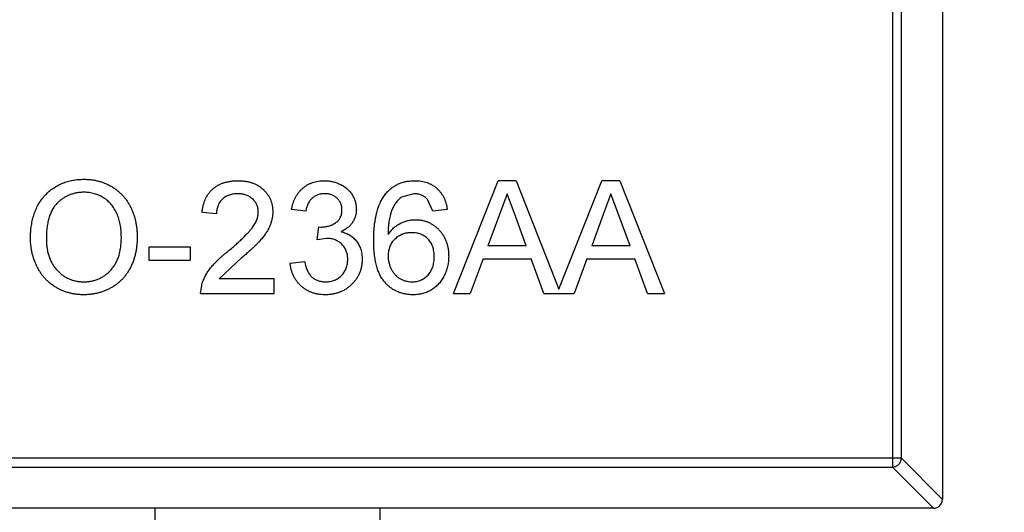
# Model space of a CAD drawing. Header units: inches. Extents: x -36 to 490, y -51 to 98.
# Tile 56 of 153: x 412.94 to 415.13, y 6.29 to 7.38. Entities that reach past the tile are written whole.
import ezdxf

# ---------------------------------------------------------------- set-up
doc = ezdxf.new("R2010")
doc.units = ezdxf.units.IN
doc.header["$LTSCALE"] = 1.21
doc.header["$MEASUREMENT"] = 0
doc.header["$PDMODE"] = 3
doc.header["$PDSIZE"] = 0.3125
doc.layers.get('0').update_dxf_attribs({"linetype": 'CONTINUOUS'})
doc.layers.get('Defpoints').update_dxf_attribs({"linetype": 'CONTINUOUS'})
doc.layers.add('DIM', color=3, linetype='CONTINUOUS')
doc.styles.get("Standard").update_dxf_attribs({"font": 'txt', "width": 0.8})
doc.dimstyles.get("Standard").update_dxf_attribs({"dimtxt": 0.15625, "dimasz": 0.1875, "dimexe": 0.125, "dimexo": 0.0625, "dimgap": 0.09, "dimtad": 0, "dimtih": 1, "dimtoh": 1, "dimzin": 4, "dimdsep": 46, "dimtxsty": 'Standard', "dimblk": '_FILLED', "dimblk1": '_FILLED', "dimblk2": '_FILLED', "dimcen": 0.09, "dimazin": 1, "dimtp": 0.01, "dimtm": 0.01, "dimtfac": 1, "dimtofl": 0, "dimtmove": 0, "dimatfit": 3, "dimldrblk": '_FILLED', "dimfxl": 1, "dimtolj": 1, "dimtzin": 4, "dimarcsym": 0})

# ---------------------------------------------------------------- blocks, each defined once
blk = doc.blocks.new('_FILLED')
at = {"color": 0, "linetype": 'ByBlock'}
blk.add_solid([(0, 0), (-1, 0.16667), (-1, -0.16667)], dxfattribs=at)
blk = doc.blocks.new('*D70')
at = {"layer": 'Defpoints', "color": 0}
for p in [(406.8003, 41.9888), (406.8003, -7.0611), (488.6342, -7.0611)]:
    blk.add_point(p, dxfattribs=at)
at = {"layer": 'DIM', "color": 0, "lineweight": -2}
for p, q in [((406.8628, 41.9888), (488.7592, 41.9888)), ((488.6342, 39.4488), (488.6342, 21.3872)), ((488.6342, -4.5211), (488.6342, 13.5405)), ((406.8628, -7.0611), (488.7592, -7.0611))]:
    blk.add_line(p, q, dxfattribs=at)
at = {"layer": 'DIM', "color": 0, "lineweight": -2, "xscale": 2.54, "yscale": 2.54, "zscale": 2.54}
for p, rotation in [((488.6342, 41.9888), 90), ((488.6342, -7.0611), 270)]:
    blk.add_blockref('_FILLED', p, dxfattribs=dict(at, rotation=rotation))
at = {"layer": 'DIM', "color": 0, "insert": (488.6342, 17.4638), "char_height": 2.5, "attachment_point": 5, "rotation": 90, "line_spacing_factor": 2.5}
blk.add_mtext('\\A1;49.05', dxfattribs=at)

msp = doc.modelspace()

# ---------------------------------------------------------------- linework, layer by layer
at = {"color": 7, "linetype": 'Continuous'}
for p, q in [((414.9912, 7.9769), (414.9912, 6.3169)), ((414.8801, 7.9055), (414.8801, 6.3883)), ((414.8998, 6.408), (414.8998, 7.8858)), ((413.9041, 6.7741), (414.0034, 7.0241)), ((414.0432, 7.0241), (414.0034, 7.0241)), ((414.0432, 7.0241), (414.1387, 6.7836)), ((414.1387, 6.7836), (414.2342, 7.0241)), ((414.2739, 7.0241), (414.2342, 7.0241)), ((414.2739, 7.0241), (414.3732, 6.7741)), ((413.816, 6.9953), (413.7887, 6.9879)), ((413.8582, 6.9568), (413.8467, 6.9825)), ((414.0233, 6.9953), (414.0062, 6.9491)), ((414.0417, 6.9456), (414.0233, 6.9953)), ((414.2541, 6.9953), (414.237, 6.9491)), ((414.2724, 6.9456), (414.2541, 6.9953)), ((413.5762, 6.9568), (413.5441, 6.96)), ((413.8903, 6.96), (413.8582, 6.9568)), ((413.3774, 6.9504), (413.3454, 6.9536)), ((414.0062, 6.9491), (413.9806, 6.8799)), ((414.066, 6.8799), (414.0417, 6.9456)), ((414.237, 6.9491), (414.2114, 6.8799)), ((414.2967, 6.8799), (414.2724, 6.9456)), ((413.6015, 6.8927), (413.6048, 6.9216)), ((413.6048, 6.9216), (413.6094, 6.9212)), ((413.6222, 6.8961), (413.6015, 6.8927)), ((413.3198, 6.8767), (413.2268, 6.8767)), ((413.2268, 6.8767), (413.2268, 6.8478)), ((413.3198, 6.8478), (413.3198, 6.8767)), ((414.066, 6.8799), (413.9806, 6.8799)), ((414.2967, 6.8799), (414.2114, 6.8799)), ((413.4331, 6.8526), (413.3834, 6.8062)), ((413.97, 6.851), (413.9416, 6.7741)), ((413.97, 6.851), (414.0766, 6.851)), ((414.105, 6.7741), (414.0766, 6.851)), ((414.2008, 6.851), (414.1723, 6.7741)), ((414.2008, 6.851), (414.3073, 6.851)), ((414.3358, 6.7741), (414.3073, 6.851)), ((413.2268, 6.8478), (413.3198, 6.8478)), ((413.5409, 6.8414), (413.573, 6.8446)), ((413.3422, 6.7741), (413.3455, 6.7964)), ((413.5057, 6.8062), (413.3834, 6.8062)), ((413.5057, 6.7741), (413.5057, 6.8062)), ((413.3422, 6.7741), (413.5057, 6.7741)), ((413.9041, 6.7741), (413.9416, 6.7741)), ((414.105, 6.7741), (414.1723, 6.7741)), ((414.3358, 6.7741), (414.3732, 6.7741)), ((414.8998, 6.408), (412.0826, 6.408)), ((414.8998, 6.408), (414.9912, 6.3166)), ((412.1023, 6.3883), (414.8801, 6.3883)), ((414.9715, 6.2969), (414.8801, 6.3883)), ((414.9712, 6.2969), (412.0112, 6.2969)), ((413.2412, 5.6469), (413.2412, 6.2969)), ((413.7412, 5.6469), (413.7412, 6.2969))]:
    msp.add_line(p, q, dxfattribs=at)
msp.add_arc((414.9712, 6.3169), 0.02, 270, 0, dxfattribs=at)
for points, knots in [([(412.964, 6.8958), (412.9641, 6.9008), (412.9642, 6.9106), (412.9658, 6.9248), (412.9684, 6.9382), (412.9721, 6.9507), (412.9767, 6.9625), (412.9824, 6.9734), (412.9892, 6.9834), (412.9969, 6.9926), (413.0056, 7.0007), (413.0148, 7.0079), (413.0246, 7.0139), (413.0351, 7.0188), (413.0462, 7.0227), (413.0578, 7.0253), (413.0701, 7.027), (413.0784, 7.0272), (413.0827, 7.0273)], [0, 0, 0, 0, 0.075226, 0.146575, 0.2145, 0.27953, 0.342403, 0.403496, 0.463762, 0.523864, 0.583252, 0.641302, 0.698898, 0.756295, 0.814628, 0.874325, 0.935783, 1, 1, 1, 1]), ([(413.0827, 7.0273), (413.0856, 7.0273), (413.0912, 7.0272), (413.0994, 7.0264), (413.1075, 7.0251), (413.1154, 7.0233), (413.123, 7.021), (413.1305, 7.0182), (413.1377, 7.0148), (413.1447, 7.011), (413.1514, 7.0067), (413.1576, 7.002), (413.1635, 6.9968), (413.169, 6.9914), (413.1741, 6.9854), (413.1787, 6.9791), (413.183, 6.9723), (413.1868, 6.9652), (413.1902, 6.9578), (413.1931, 6.95), (413.1956, 6.9421), (413.1977, 6.9339), (413.1992, 6.9254), (413.2004, 6.9167), (413.201, 6.9078), (413.2011, 6.9018), (413.2012, 6.8987)], [0, 0, 0, 0, 0.043099, 0.085587, 0.126908, 0.167967, 0.20845, 0.249025, 0.289281, 0.33001, 0.370598, 0.410466, 0.450033, 0.489688, 0.529116, 0.569037, 0.609703, 0.650759, 0.692509, 0.734219, 0.776707, 0.819552, 0.863351, 0.907839, 0.953334, 1, 1, 1, 1]), ([(413.3454, 6.9536), (413.3457, 6.9564), (413.3464, 6.9618), (413.348, 6.9697), (413.3502, 6.977), (413.3529, 6.9839), (413.3562, 6.9902), (413.36, 6.9961), (413.3644, 7.0014), (413.3694, 7.0062), (413.3748, 7.0104), (413.3807, 7.0141), (413.3871, 7.0172), (413.394, 7.0198), (413.4012, 7.0217), (413.4089, 7.0231), (413.4171, 7.024), (413.4227, 7.0241), (413.4255, 7.0241)], [0, 0, 0, 0, 0.070675, 0.137493, 0.201473, 0.262869, 0.32255, 0.380737, 0.43822, 0.495487, 0.553484, 0.611346, 0.670644, 0.731587, 0.794183, 0.859445, 0.928208, 1, 1, 1, 1]), ([(413.4255, 7.0241), (413.4284, 7.0241), (413.434, 7.024), (413.4423, 7.023), (413.45, 7.0215), (413.4573, 7.0193), (413.4641, 7.0165), (413.4705, 7.0131), (413.4764, 7.0091), (413.4818, 7.0044), (413.4866, 6.9993), (413.4909, 6.9939), (413.4944, 6.9881), (413.4974, 6.9822), (413.4997, 6.9758), (413.5012, 6.9692), (413.5023, 6.9622), (413.5024, 6.9575), (413.5024, 6.9551)], [0, 0, 0, 0, 0.074712, 0.145539, 0.213339, 0.278615, 0.342094, 0.40389, 0.465063, 0.526577, 0.587328, 0.64638, 0.704345, 0.761672, 0.819418, 0.878039, 0.937796, 1, 1, 1, 1]), ([(413.5441, 6.96), (413.5446, 6.9625), (413.5456, 6.9674), (413.5476, 6.9744), (413.55, 6.981), (413.553, 6.9871), (413.5563, 6.9928), (413.5601, 6.9981), (413.5643, 7.003), (413.5689, 7.0074), (413.5739, 7.0114), (413.5792, 7.0148), (413.5848, 7.0177), (413.5907, 7.02), (413.5969, 7.0219), (413.6035, 7.0232), (413.6102, 7.024), (413.6149, 7.0241), (413.6172, 7.0241)], [0, 0, 0, 0, 0.071036, 0.139343, 0.204958, 0.268332, 0.330129, 0.390664, 0.450861, 0.510587, 0.570374, 0.629455, 0.687994, 0.747581, 0.807839, 0.870034, 0.93381, 1, 1, 1, 1]), ([(413.6172, 7.0241), (413.6205, 7.024), (413.6269, 7.0238), (413.6363, 7.0222), (413.6453, 7.0195), (413.6539, 7.0157), (413.6618, 7.0111), (413.6688, 7.0056), (413.6747, 6.9993), (413.6796, 6.9922), (413.6835, 6.9847), (413.6863, 6.9769), (413.688, 6.9688), (413.6882, 6.9633), (413.6883, 6.9606)], [0, 0, 0, 0, 0.092054, 0.181008, 0.26913, 0.357137, 0.443549, 0.526433, 0.607453, 0.688385, 0.767854, 0.845531, 0.922529, 1, 1, 1, 1]), ([(413.7541, 6.9957), (413.7561, 6.998), (413.7601, 7.0025), (413.7669, 7.0083), (413.7741, 7.0132), (413.7819, 7.0172), (413.7902, 7.0203), (413.7991, 7.0226), (413.8084, 7.0239), (413.8148, 7.024), (413.8181, 7.0241)], [0, 0, 0, 0, 0.125625, 0.247619, 0.368528, 0.488104, 0.609878, 0.735382, 0.864448, 1, 1, 1, 1]), ([(413.8181, 7.0241), (413.8205, 7.0241), (413.8253, 7.024), (413.8324, 7.0232), (413.839, 7.0218), (413.8454, 7.02), (413.8514, 7.0176), (413.8571, 7.0147), (413.8624, 7.0112), (413.8673, 7.0072), (413.8719, 7.0027), (413.876, 6.9978), (413.8796, 6.9925), (413.8827, 6.9868), (413.8854, 6.9807), (413.8875, 6.9742), (413.8892, 6.9673), (413.8899, 6.9625), (413.8903, 6.96)], [0, 0, 0, 0, 0.068499, 0.134572, 0.198208, 0.259784, 0.319951, 0.379508, 0.438814, 0.498497, 0.558182, 0.617438, 0.677522, 0.737959, 0.80033, 0.86409, 0.930622, 1, 1, 1, 1]), ([(413.0829, 6.9985), (413.0801, 6.9984), (413.0746, 6.9983), (413.0664, 6.9971), (413.0586, 6.9953), (413.051, 6.9927), (413.0437, 6.9893), (413.0368, 6.9852), (413.0301, 6.9804), (413.0238, 6.9748), (413.0179, 6.9684), (413.0129, 6.9608), (413.0087, 6.9523), (413.0052, 6.9429), (413.0025, 6.9324), (413.0006, 6.9209), (412.9995, 6.9085), (412.9993, 6.8999), (412.9992, 6.8954)], [0, 0, 0, 0, 0.055943, 0.110382, 0.164048, 0.216759, 0.269601, 0.323009, 0.377581, 0.433449, 0.490922, 0.550625, 0.613117, 0.679861, 0.751358, 0.828261, 0.910795, 1, 1, 1, 1]), ([(413.1659, 6.899), (413.1659, 6.9014), (413.1658, 6.9063), (413.1653, 6.9134), (413.1646, 6.9204), (413.1635, 6.9271), (413.162, 6.9335), (413.1603, 6.9397), (413.1583, 6.9457), (413.1559, 6.9514), (413.1533, 6.9569), (413.1503, 6.962), (413.147, 6.9668), (413.1436, 6.9713), (413.1397, 6.9755), (413.1356, 6.9794), (413.1311, 6.9829), (413.1264, 6.9862), (413.1215, 6.9891), (413.1165, 6.9916), (413.1113, 6.9938), (413.1059, 6.9954), (413.1003, 6.9968), (413.0947, 6.9978), (413.0888, 6.9984), (413.0849, 6.9984), (413.0829, 6.9985)], [0, 0, 0, 0, 0.050852, 0.099752, 0.147438, 0.194086, 0.239171, 0.28334, 0.326577, 0.368936, 0.410572, 0.451051, 0.490877, 0.530044, 0.568937, 0.607578, 0.64642, 0.685679, 0.724799, 0.763513, 0.802173, 0.84074, 0.879649, 0.919071, 0.959098, 1, 1, 1, 1]), ([(413.4248, 6.9953), (413.4231, 6.9952), (413.4197, 6.9952), (413.4147, 6.9946), (413.41, 6.9937), (413.4055, 6.9924), (413.4014, 6.9907), (413.3975, 6.9886), (413.3938, 6.9862), (413.3904, 6.9834), (413.3874, 6.9803), (413.3847, 6.9769), (413.3825, 6.9732), (413.3807, 6.9692), (413.3793, 6.9649), (413.3782, 6.9603), (413.3776, 6.9554), (413.3775, 6.9521), (413.3774, 6.9504)], [0, 0, 0, 0, 0.070696, 0.138358, 0.20337, 0.2657, 0.327256, 0.386512, 0.445858, 0.505173, 0.56378, 0.622343, 0.680824, 0.739795, 0.800801, 0.864239, 0.930631, 1, 1, 1, 1]), ([(413.4704, 6.9548), (413.4704, 6.9562), (413.4703, 6.959), (413.4696, 6.963), (413.4687, 6.9669), (413.4673, 6.9706), (413.4656, 6.9741), (413.4633, 6.9775), (413.4608, 6.9806), (413.4578, 6.9836), (413.4546, 6.9864), (413.451, 6.9887), (413.4472, 6.9908), (413.4432, 6.9925), (413.439, 6.9937), (413.4345, 6.9946), (413.4297, 6.9952), (413.4265, 6.9952), (413.4248, 6.9953)], [0, 0, 0, 0, 0.061762, 0.121174, 0.179421, 0.236843, 0.294322, 0.353191, 0.412721, 0.474522, 0.537057, 0.599591, 0.662367, 0.725246, 0.790316, 0.857724, 0.927232, 1, 1, 1, 1]), ([(413.6182, 6.9953), (413.6156, 6.9952), (413.6104, 6.995), (413.603, 6.9931), (413.5962, 6.9901), (413.5913, 6.9865), (413.5877, 6.9831), (413.5853, 6.9803), (413.5832, 6.9771), (413.5812, 6.9736), (413.5796, 6.9698), (413.5781, 6.9658), (413.577, 6.9614), (413.5764, 6.9584), (413.5762, 6.9568)], [0, 0, 0, 0, 0.127797, 0.246795, 0.362284, 0.477652, 0.536237, 0.59559, 0.656344, 0.719085, 0.784349, 0.852876, 0.924551, 1, 1, 1, 1]), ([(413.6563, 6.9595), (413.6563, 6.9608), (413.6562, 6.9633), (413.6557, 6.9669), (413.6549, 6.9704), (413.6537, 6.9737), (413.6522, 6.9768), (413.6503, 6.9797), (413.6482, 6.9826), (413.6456, 6.9852), (413.6429, 6.9876), (413.64, 6.9896), (413.6368, 6.9914), (413.6335, 6.9928), (413.6299, 6.9939), (413.6262, 6.9947), (413.6223, 6.9952), (413.6196, 6.9953), (413.6182, 6.9953)], [0, 0, 0, 0, 0.065093, 0.127304, 0.188122, 0.247131, 0.306077, 0.365678, 0.426103, 0.487841, 0.550317, 0.611805, 0.672737, 0.734883, 0.79768, 0.862475, 0.929775, 1, 1, 1, 1]), ([(413.7268, 6.8912), (413.7268, 6.8941), (413.7268, 6.8999), (413.7272, 6.9084), (413.7277, 6.9167), (413.7285, 6.9246), (413.7294, 6.9322), (413.7306, 6.9395), (413.7319, 6.9465), (413.7336, 6.9532), (413.7353, 6.9596), (413.7374, 6.9657), (413.7396, 6.9715), (413.7421, 6.9769), (413.7447, 6.9821), (413.7476, 6.9869), (413.7507, 6.9915), (413.7529, 6.9943), (413.7541, 6.9957)], [0, 0, 0, 0, 0.080034, 0.157854, 0.232564, 0.304731, 0.374384, 0.441663, 0.506048, 0.568692, 0.628715, 0.687238, 0.743227, 0.797567, 0.850239, 0.901629, 0.951067, 1, 1, 1, 1]), ([(413.7887, 6.9879), (413.7866, 6.9861), (413.7823, 6.9826), (413.7767, 6.976), (413.7717, 6.9684), (413.768, 6.9612), (413.7654, 6.9548), (413.7638, 6.9494), (413.7623, 6.9433), (413.7611, 6.9367), (413.7602, 6.9295), (413.7594, 6.9217), (413.759, 6.9134), (413.7589, 6.9076), (413.7589, 6.9046)], [0, 0, 0, 0, 0.088609, 0.181893, 0.280787, 0.38702, 0.444107, 0.506454, 0.574396, 0.647656, 0.726426, 0.811458, 0.90278, 1, 1, 1, 1]), ([(413.8467, 6.9825), (413.8456, 6.9835), (413.8435, 6.9855), (413.8401, 6.9881), (413.8366, 6.9903), (413.8328, 6.9921), (413.8289, 6.9936), (413.8247, 6.9946), (413.8204, 6.9952), (413.8175, 6.9952), (413.816, 6.9953)], [0, 0, 0, 0, 0.128545, 0.252818, 0.375212, 0.497113, 0.618546, 0.742222, 0.869458, 1, 1, 1, 1]), ([(413.6883, 6.9606), (413.6882, 6.958), (413.688, 6.9529), (413.6864, 6.9454), (413.6836, 6.9383), (413.6799, 6.9315), (413.675, 6.9253), (413.6691, 6.9198), (413.6621, 6.9149), (413.6569, 6.9123), (413.6542, 6.911)], [0, 0, 0, 0, 0.121951, 0.240787, 0.35855, 0.479066, 0.601519, 0.727551, 0.859932, 1, 1, 1, 1]), ([(413.4032, 6.8676), (413.4064, 6.8703), (413.4126, 6.8755), (413.4213, 6.8833), (413.4293, 6.8905), (413.4364, 6.8972), (413.4427, 6.9035), (413.4482, 6.9092), (413.4529, 6.9145), (413.4568, 6.9194), (413.46, 6.924), (413.4628, 6.9285), (413.4651, 6.933), (413.467, 6.9374), (413.4686, 6.9418), (413.4696, 6.9462), (413.4703, 6.9505), (413.4704, 6.9534), (413.4704, 6.9548)], [0, 0, 0, 0, 0.11141, 0.214526, 0.309417, 0.396087, 0.474284, 0.544374, 0.60642, 0.660582, 0.709794, 0.756451, 0.800767, 0.843168, 0.884295, 0.923885, 0.962359, 1, 1, 1, 1]), ([(413.5024, 6.9551), (413.5024, 6.9526), (413.5022, 6.9477), (413.5012, 6.9403), (413.4993, 6.933), (413.4969, 6.9256), (413.4935, 6.9183), (413.4893, 6.9107), (413.4841, 6.9031), (413.4791, 6.8965), (413.4744, 6.8911), (413.4702, 6.8866), (413.4654, 6.8818), (413.4602, 6.8766), (413.4542, 6.8711), (413.4477, 6.8651), (413.4406, 6.859), (413.4356, 6.8547), (413.4331, 6.8526)], [0, 0, 0, 0, 0.057945, 0.116018, 0.174826, 0.234683, 0.296827, 0.364061, 0.436192, 0.51426, 0.556976, 0.604856, 0.657675, 0.715751, 0.77884, 0.847501, 0.921228, 1, 1, 1, 1]), ([(413.6094, 6.9212), (413.6124, 6.9213), (413.6182, 6.9215), (413.6266, 6.9234), (413.6346, 6.9263), (413.6407, 6.9297), (413.6453, 6.933), (413.6482, 6.9359), (413.6508, 6.939), (413.6527, 6.9425), (413.6544, 6.9463), (413.6555, 6.9505), (413.6562, 6.9549), (413.6563, 6.958), (413.6563, 6.9595)], [0, 0, 0, 0, 0.129789, 0.254605, 0.378435, 0.50292, 0.565018, 0.624848, 0.683448, 0.742765, 0.802757, 0.86522, 0.930779, 1, 1, 1, 1]), ([(413.7589, 6.9046), (413.7607, 6.9073), (413.7644, 6.9125), (413.771, 6.9193), (413.7781, 6.925), (413.7858, 6.9296), (413.794, 6.9332), (413.8023, 6.9357), (413.8109, 6.9373), (413.8167, 6.9375), (413.8196, 6.9376)], [0, 0, 0, 0, 0.13549, 0.265229, 0.390778, 0.51542, 0.638317, 0.759642, 0.878902, 1, 1, 1, 1]), ([(413.8196, 6.9376), (413.8221, 6.9375), (413.8271, 6.9374), (413.8344, 6.9363), (413.8414, 6.9345), (413.8481, 6.9321), (413.8545, 6.9288), (413.8607, 6.925), (413.8665, 6.9203), (413.872, 6.915), (413.877, 6.9092), (413.8815, 6.9029), (413.8852, 6.8962), (413.8882, 6.889), (413.8906, 6.8815), (413.8923, 6.8735), (413.8933, 6.8651), (413.8934, 6.8594), (413.8935, 6.8565)], [0, 0, 0, 0, 0.061347, 0.121203, 0.179863, 0.238152, 0.296252, 0.35519, 0.415676, 0.478379, 0.541524, 0.603977, 0.666513, 0.729491, 0.79371, 0.859736, 0.928449, 1, 1, 1, 1]), ([(413.0826, 6.7709), (413.0797, 6.771), (413.074, 6.771), (413.0656, 6.7719), (413.0574, 6.7732), (413.0494, 6.775), (413.0417, 6.7774), (413.0342, 6.7804), (413.0269, 6.7838), (413.0199, 6.7877), (413.0133, 6.7921), (413.007, 6.7969), (413.0011, 6.8021), (412.9957, 6.8078), (412.9906, 6.8137), (412.9861, 6.8201), (412.9819, 6.8268), (412.9781, 6.834), (412.9748, 6.8413), (412.972, 6.8488), (412.9695, 6.8563), (412.9675, 6.864), (412.9659, 6.8718), (412.9648, 6.8797), (412.9641, 6.8877), (412.964, 6.8931), (412.964, 6.8958)], [0, 0, 0, 0, 0.044697, 0.088534, 0.131409, 0.173814, 0.215715, 0.257247, 0.298848, 0.340604, 0.382029, 0.42297, 0.463632, 0.504048, 0.544591, 0.584964, 0.626265, 0.667979, 0.709943, 0.751382, 0.792619, 0.833948, 0.875008, 0.916446, 0.957907, 1, 1, 1, 1]), ([(412.9992, 6.8954), (412.9993, 6.8918), (412.9994, 6.8848), (413.0006, 6.8745), (413.0024, 6.8648), (413.005, 6.8557), (413.0083, 6.8472), (413.0124, 6.8393), (413.0172, 6.832), (413.0228, 6.8253), (413.0289, 6.8193), (413.0354, 6.8141), (413.0423, 6.8097), (413.0496, 6.806), (413.0573, 6.8032), (413.0653, 6.8012), (413.0738, 6.8), (413.0795, 6.7998), (413.0824, 6.7998)], [0, 0, 0, 0, 0.075964, 0.148125, 0.217201, 0.2833, 0.347202, 0.4093, 0.470426, 0.531588, 0.591739, 0.650258, 0.707303, 0.764208, 0.821148, 0.879119, 0.938423, 1, 1, 1, 1]), ([(413.0824, 6.7998), (413.0854, 6.7998), (413.0912, 6.8), (413.0998, 6.8012), (413.1079, 6.8033), (413.1157, 6.8061), (413.123, 6.8098), (413.1299, 6.8142), (413.1364, 6.8195), (413.1425, 6.8255), (413.148, 6.8324), (413.1529, 6.8398), (413.1569, 6.8481), (413.1603, 6.8569), (413.1628, 6.8665), (413.1646, 6.8767), (413.1657, 6.8877), (413.1659, 6.8951), (413.1659, 6.899)], [0, 0, 0, 0, 0.061055, 0.119545, 0.176806, 0.232956, 0.288583, 0.344667, 0.401662, 0.46054, 0.520477, 0.581213, 0.643431, 0.707961, 0.775371, 0.846414, 0.921152, 1, 1, 1, 1]), ([(413.2012, 6.8987), (413.2011, 6.8956), (413.201, 6.8895), (413.2003, 6.8804), (413.1991, 6.8716), (413.1975, 6.863), (413.1953, 6.8547), (413.1927, 6.8466), (413.1896, 6.8388), (413.186, 6.8313), (413.182, 6.8241), (413.1776, 6.8173), (413.1728, 6.811), (413.1676, 6.8051), (413.162, 6.7996), (413.156, 6.7947), (413.1496, 6.7901), (413.1428, 6.7861), (413.1358, 6.7826), (413.1286, 6.7795), (413.1213, 6.7768), (413.1138, 6.7746), (413.1062, 6.773), (413.0984, 6.7718), (413.0906, 6.7711), (413.0852, 6.771), (413.0826, 6.7709)], [0, 0, 0, 0, 0.04756, 0.093962, 0.139112, 0.183626, 0.227457, 0.270703, 0.313611, 0.35626, 0.398366, 0.439557, 0.480045, 0.519888, 0.559658, 0.599421, 0.639208, 0.679668, 0.72002, 0.759859, 0.79956, 0.839199, 0.878956, 0.918794, 0.959083, 1, 1, 1, 1]), ([(413.6691, 6.8496), (413.6691, 6.8513), (413.669, 6.8545), (413.6684, 6.8592), (413.6673, 6.8637), (413.6659, 6.868), (413.664, 6.8721), (413.6618, 6.876), (413.659, 6.8796), (413.6559, 6.883), (413.6526, 6.8861), (413.6489, 6.8888), (413.645, 6.891), (413.6409, 6.8929), (413.6365, 6.8944), (413.632, 6.8954), (413.6272, 6.896), (413.6239, 6.8961), (413.6222, 6.8961)], [0, 0, 0, 0, 0.067051, 0.13118, 0.193722, 0.254499, 0.314763, 0.375117, 0.436023, 0.498297, 0.560571, 0.621619, 0.681973, 0.742853, 0.804272, 0.867473, 0.932273, 1, 1, 1, 1]), ([(413.6542, 6.911), (413.656, 6.9105), (413.6596, 6.9097), (413.6646, 6.9078), (413.6694, 6.9057), (413.6739, 6.9032), (413.678, 6.9003), (413.6819, 6.8972), (413.6854, 6.8936), (413.6887, 6.8897), (413.6917, 6.8856), (413.6942, 6.8812), (413.6963, 6.8765), (413.6982, 6.8716), (413.6995, 6.8664), (413.7004, 6.8609), (413.7011, 6.8552), (413.7011, 6.8513), (413.7012, 6.8493)], [0, 0, 0, 0, 0.065828, 0.128938, 0.190858, 0.251186, 0.310974, 0.37005, 0.429672, 0.489507, 0.549975, 0.610075, 0.670915, 0.732909, 0.796711, 0.861825, 0.929892, 1, 1, 1, 1]), ([(413.8107, 6.9087), (413.809, 6.9087), (413.8055, 6.9087), (413.8004, 6.9079), (413.7954, 6.9068), (413.7907, 6.9053), (413.7862, 6.9033), (413.7818, 6.9008), (413.7778, 6.8978), (413.7739, 6.8945), (413.7703, 6.8909), (413.7672, 6.8869), (413.7647, 6.8826), (413.7625, 6.878), (413.7609, 6.8732), (413.7597, 6.8681), (413.759, 6.8627), (413.7589, 6.859), (413.7589, 6.8571)], [0, 0, 0, 0, 0.064812, 0.127718, 0.189086, 0.249562, 0.309738, 0.370215, 0.431085, 0.493911, 0.55657, 0.617553, 0.678119, 0.739063, 0.801665, 0.864956, 0.93089, 1, 1, 1, 1]), ([(413.8614, 6.8555), (413.8614, 6.8575), (413.8613, 6.8614), (413.8606, 6.8671), (413.8596, 6.8725), (413.8581, 6.8776), (413.8562, 6.8823), (413.8538, 6.8867), (413.8511, 6.8908), (413.8479, 6.8945), (413.8443, 6.8979), (413.8404, 6.9008), (413.8363, 6.9033), (413.8318, 6.9053), (413.8269, 6.9068), (413.8218, 6.9079), (413.8164, 6.9087), (413.8126, 6.9087), (413.8107, 6.9087)], [0, 0, 0, 0, 0.072229, 0.141252, 0.207439, 0.270245, 0.331238, 0.391254, 0.450152, 0.509008, 0.567734, 0.625726, 0.683708, 0.742407, 0.803094, 0.865865, 0.931379, 1, 1, 1, 1]), ([(413.8144, 6.7709), (413.8113, 6.771), (413.8051, 6.7712), (413.796, 6.7725), (413.7874, 6.7747), (413.7792, 6.7778), (413.7715, 6.7817), (413.7642, 6.7866), (413.7574, 6.7923), (413.751, 6.7989), (413.7453, 6.8065), (413.7403, 6.8153), (413.7361, 6.8252), (413.7327, 6.8362), (413.7301, 6.8484), (413.7282, 6.8617), (413.727, 6.876), (413.7269, 6.886), (413.7268, 6.8912)], [0, 0, 0, 0, 0.056157, 0.110133, 0.162537, 0.213912, 0.265146, 0.31651, 0.369179, 0.423123, 0.479276, 0.538691, 0.601978, 0.670125, 0.74365, 0.82281, 0.908261, 1, 1, 1, 1]), ([(413.3455, 6.7964), (413.3466, 6.7993), (413.3488, 6.8053), (413.3531, 6.8139), (413.3583, 6.8224), (413.3633, 6.8294), (413.3679, 6.8349), (413.3717, 6.8393), (413.376, 6.8437), (413.3807, 6.8483), (413.3857, 6.853), (413.3911, 6.8578), (413.397, 6.8627), (413.4011, 6.866), (413.4032, 6.8676)], [0, 0, 0, 0, 0.100388, 0.204407, 0.310686, 0.422157, 0.480685, 0.543238, 0.6095, 0.679555, 0.753841, 0.831641, 0.913813, 1, 1, 1, 1]), ([(413.7589, 6.8571), (413.7589, 6.8546), (413.7591, 6.8496), (413.7605, 6.8422), (413.7627, 6.835), (413.7657, 6.828), (413.7695, 6.8216), (413.7739, 6.8158), (413.779, 6.8109), (413.7846, 6.8068), (413.7908, 6.8037), (413.7975, 6.8014), (413.8046, 6.8), (413.8095, 6.7999), (413.812, 6.7998)], [0, 0, 0, 0, 0.086177, 0.171222, 0.257573, 0.34515, 0.431508, 0.513644, 0.593539, 0.672806, 0.752058, 0.831493, 0.913823, 1, 1, 1, 1]), ([(413.812, 6.7998), (413.8138, 6.7998), (413.8173, 6.7999), (413.8224, 6.8006), (413.8273, 6.8018), (413.8319, 6.8034), (413.8362, 6.8056), (413.8403, 6.8081), (413.8442, 6.8112), (413.8477, 6.8147), (413.8509, 6.8186), (413.8537, 6.8229), (413.8562, 6.8275), (413.8581, 6.8324), (413.8596, 6.8377), (413.8607, 6.8433), (413.8613, 6.8493), (413.8614, 6.8534), (413.8614, 6.8555)], [0, 0, 0, 0, 0.063965, 0.124854, 0.184383, 0.242748, 0.2999, 0.357059, 0.415719, 0.475258, 0.535508, 0.596291, 0.657728, 0.721052, 0.786261, 0.853834, 0.925318, 1, 1, 1, 1]), ([(413.8935, 6.8565), (413.8934, 6.8526), (413.8931, 6.845), (413.8911, 6.8337), (413.8879, 6.8229), (413.8841, 6.8143), (413.8806, 6.8078), (413.8777, 6.8032), (413.8745, 6.7989), (413.8712, 6.7948), (413.8675, 6.7911), (413.8636, 6.7876), (413.8594, 6.7845), (413.8551, 6.7816), (413.8505, 6.7791), (413.8458, 6.7769), (413.841, 6.7751), (413.836, 6.7736), (413.8308, 6.7724), (413.8255, 6.7715), (413.82, 6.771), (413.8163, 6.7709), (413.8144, 6.7709)], [0, 0, 0, 0, 0.088899, 0.17544, 0.261633, 0.34801, 0.390819, 0.432814, 0.473776, 0.514166, 0.554107, 0.594121, 0.63362, 0.673585, 0.71348, 0.75336, 0.792891, 0.833007, 0.873643, 0.914893, 0.95695, 1, 1, 1, 1]), ([(413.6187, 6.7709), (413.6161, 6.771), (413.6109, 6.7711), (413.6033, 6.7721), (413.5961, 6.7735), (413.5892, 6.7757), (413.5826, 6.7784), (413.5765, 6.7819), (413.5706, 6.7859), (413.5651, 6.7905), (413.5601, 6.7956), (413.5556, 6.801), (413.5517, 6.8069), (413.5483, 6.8131), (413.5456, 6.8196), (413.5435, 6.8266), (413.5418, 6.8339), (413.5412, 6.8389), (413.5409, 6.8414)], [0, 0, 0, 0, 0.067794, 0.133464, 0.196934, 0.258481, 0.319787, 0.380431, 0.44099, 0.502867, 0.564806, 0.625526, 0.685604, 0.746041, 0.807347, 0.869717, 0.93379, 1, 1, 1, 1]), ([(413.573, 6.8446), (413.5734, 6.8427), (413.5742, 6.839), (413.5758, 6.8336), (413.5775, 6.8287), (413.5796, 6.8242), (413.5816, 6.8201), (413.584, 6.8164), (413.5865, 6.8131), (413.5893, 6.8103), (413.5923, 6.8078), (413.5955, 6.8056), (413.599, 6.8038), (413.6027, 6.8024), (413.6067, 6.8012), (413.6108, 6.8003), (413.6153, 6.7998), (413.6183, 6.7998), (413.6198, 6.7998)], [0, 0, 0, 0, 0.082566, 0.15976, 0.233155, 0.301356, 0.365752, 0.426437, 0.484185, 0.539549, 0.593156, 0.647048, 0.701446, 0.757, 0.81384, 0.873058, 0.934963, 1, 1, 1, 1]), ([(413.7012, 6.8493), (413.7011, 6.8467), (413.701, 6.8414), (413.6998, 6.8336), (413.698, 6.8261), (413.6954, 6.819), (413.6922, 6.8121), (413.6881, 6.8056), (413.6833, 6.7994), (413.6779, 6.7936), (413.6719, 6.7883), (413.6654, 6.7836), (413.6586, 6.7797), (413.6514, 6.7765), (413.6437, 6.774), (413.6357, 6.7722), (413.6273, 6.7711), (413.6216, 6.771), (413.6187, 6.7709)], [0, 0, 0, 0, 0.063503, 0.124805, 0.18492, 0.244376, 0.303775, 0.364133, 0.425376, 0.488388, 0.551743, 0.61386, 0.67564, 0.737737, 0.800417, 0.864658, 0.930985, 1, 1, 1, 1]), ([(413.6198, 6.7998), (413.6217, 6.7998), (413.6252, 6.7998), (413.6304, 6.8006), (413.6353, 6.8017), (413.64, 6.8033), (413.6443, 6.8053), (413.6484, 6.8078), (413.6522, 6.8107), (413.6557, 6.814), (413.6588, 6.8177), (413.6616, 6.8216), (413.6639, 6.8258), (413.6659, 6.8301), (413.6673, 6.8347), (413.6683, 6.8395), (413.669, 6.8445), (413.6691, 6.8479), (413.6691, 6.8496)], [0, 0, 0, 0, 0.069461, 0.135658, 0.19962, 0.261651, 0.322053, 0.38234, 0.443223, 0.50493, 0.56682, 0.6276, 0.687476, 0.747351, 0.808174, 0.870133, 0.933721, 1, 1, 1, 1]), ([(414.8801, 6.3883), (414.8826, 6.3884), (414.8877, 6.3896), (414.8941, 6.394), (414.8986, 6.4004), (414.8997, 6.4055), (414.8998, 6.408)], [0, 0, 0, 0, 0.249032, 0.5, 0.750968, 1, 1, 1, 1])]:
    msp.add_open_spline(points, degree=3, knots=knots, dxfattribs=at)

# ---------------------------------------------------------------- dimensions: what is measured, and where the dimension line sits
at = {"layer": 'DIM'}
dim = msp.add_linear_dim(base=(488.6342, -7.0611), p1=(406.8003, 41.9888), p2=(406.8003, -7.0611), angle=90, dimstyle='Standard', override={"dimtxt": 2.5, "dimasz": 2.54, "dimtih": 0, "dimtoh": 0, "dimzin": 0, "dimcen": 0.198, "dimadec": 0, "dimazin": 0, "dimtp": 0, "dimtm": 0, "dimtdec": 4, "dimtzin": 0}, dxfattribs=at)
dim.commit()
dim.dimension.update_dxf_attribs({"geometry": '*D70', "text_midpoint": (488.6342, 17.4638)})

doc.saveas('drawing.dxf')
